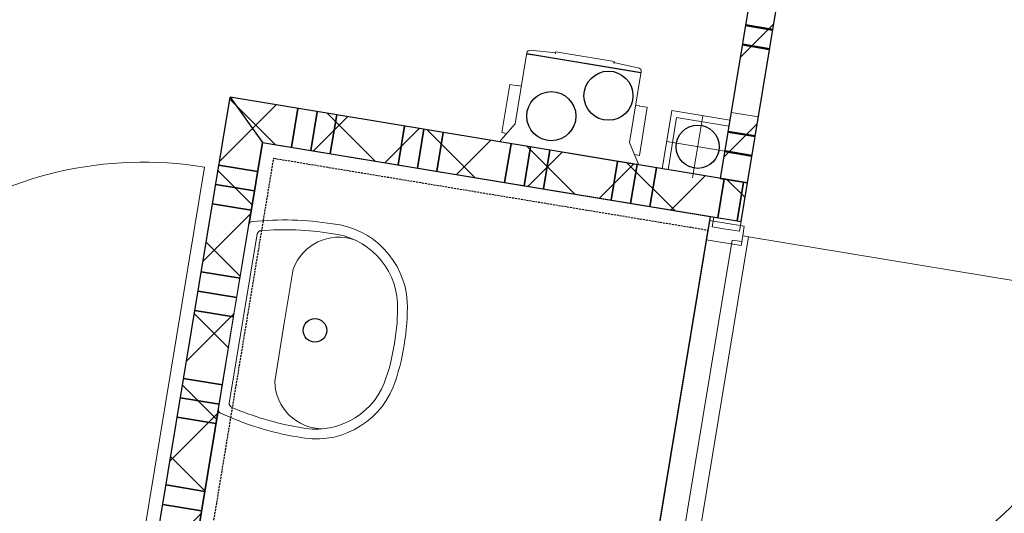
# Model space of a CAD drawing. Extents: x -1000932 to 2054797, y 285738 to 764020.
# Tile 57 of 256: x -302967 to -300460, y 554931 to 556187. Entities that reach past the tile are written whole.
import ezdxf

# ---------------------------------------------------------------- set-up
doc = ezdxf.new("R2010")
doc.units = 0
doc.header["$MEASUREMENT"] = 0
doc.set_wipeout_variables(frame=1)
doc.linetypes.add('DASHED', pattern=[0.75, 0.5, -0.25])
doc.layers.add('31.', color=7, linetype='CONTINUOUS')
doc.layers.add('HATCH_REACTORS', color=7, linetype='CONTINUOUS')
pattern_1 = [(45, (-31791.21, 918770.12), (106.06602, -106.066015), [])]
pattern_2 = [(135, (-31791.21, 918982.25), (106.066017, 106.06602), [])]

msp = doc.modelspace()

# ---------------------------------------------------------------- hatches: boundary and pattern name
at = {"layer": '31.', "linetype": 'Continuous'}
h = msp.add_hatch(dxfattribs=at)
h.set_pattern_fill('ARKEY_P_050A40_12', style=0, pattern_type=0)
h.set_pattern_definition(pattern_1)
h.paths.add_polyline_path([(-300923.182, 556925.811), (-300992.244, 556937.217), (-301183.151, 555782.904), (-301114.088, 555771.467)], flags=0)
h = msp.add_hatch(dxfattribs=at)
h.set_pattern_fill('ARKEY_P_050A40_12', style=0, pattern_type=0)
h.set_pattern_definition(pattern_1)
h.paths.add_polyline_path([(-300923.182, 556925.811), (-300992.244, 556937.217), (-301183.151, 555782.904), (-301114.088, 555771.467)], flags=0)
h = msp.add_hatch(dxfattribs=at)
h.set_pattern_fill('ARKEY_P_050A40_17', style=0, pattern_type=0)
h.set_pattern_definition(pattern_2)
h.paths.add_polyline_path([(-302431.182, 555989.279), (-302348.838, 555874.311), (-302728.994, 553575.529), (-302843.963, 553493.186)], flags=0)
h = msp.add_hatch(dxfattribs=at)
h.set_pattern_fill('ARKEY_P_050A40_18', style=0, pattern_type=0)
h.set_pattern_definition(pattern_1)
h.paths.add_polyline_path([(-302431.182, 555989.279), (-302348.838, 555874.311), (-302728.994, 553575.529), (-302843.963, 553493.186)], flags=0)
h = msp.add_hatch(dxfattribs=at)
h.set_pattern_fill('ARKEY_P_050A40_17', style=0, pattern_type=0)
h.set_pattern_definition(pattern_2)
h.paths.add_polyline_path([(-302431.182, 555989.279), (-302348.838, 555874.311), (-301130.401, 555672.811), (-301114.088, 555771.467)], flags=0)
h = msp.add_hatch(dxfattribs=at)
h.set_pattern_fill('ARKEY_P_050A40_18', style=0, pattern_type=0)
h.set_pattern_definition(pattern_1)
h.paths.add_polyline_path([(-302431.182, 555989.279), (-302348.838, 555874.311), (-301130.401, 555672.811), (-301114.088, 555771.467)], flags=0)

# ---------------------------------------------------------------- linework, layer by layer
at = {"layer": '31.', "color": 7, "linetype": 'Continuous', "lineweight": 50}
for p, q in [((-301049.619, 556161.186), (-301118.682, 556172.623)), ((-301049.619, 556161.186), (-301118.682, 556172.623)), ((-301057.776, 556111.873), (-301126.838, 556123.279)), ((-301057.776, 556111.873), (-301126.838, 556123.279)), ((-301094.494, 555889.873), (-301163.588, 555901.311)), ((-301094.494, 555889.873), (-301163.588, 555901.311)), ((-301102.651, 555840.561), (-301171.744, 555851.967)), ((-301102.651, 555840.561), (-301171.744, 555851.967))]:
    msp.add_line(p, q, dxfattribs=at)
at = {"layer": '31.', "color": 7, "linetype": 'Continuous', "lineweight": 13}
for p, q in [((-301057.776, 556111.873), (-301126.838, 556123.279)), ((-301057.776, 556111.873), (-301126.838, 556123.279)), ((-301086.338, 555939.217), (-301155.432, 555950.623)), ((-301086.338, 555939.217), (-301155.432, 555950.623)), ((-301102.651, 555840.561), (-301171.744, 555851.967)), ((-301102.651, 555840.561), (-301171.744, 555851.967))]:
    msp.add_line(p, q, dxfattribs=at)
at = {"layer": '31.', "color": 7, "linetype": 'Continuous', "lineweight": 35}
for p, q in [((-302258.526, 555960.748), (-302274.838, 555862.092)), ((-302258.526, 555960.748), (-302274.838, 555862.092)), ((-302209.213, 555952.592), (-302225.526, 555853.936)), ((-302209.213, 555952.592), (-302225.526, 555853.936)), ((-302159.869, 555944.436), (-302176.182, 555845.779)), ((-302159.869, 555944.436), (-302176.182, 555845.779)), ((-302159.869, 555944.436), (-302176.182, 555845.779)), ((-302159.869, 555944.436), (-302176.182, 555845.779)), ((-301987.213, 555915.873), (-302003.526, 555817.217)), ((-301987.213, 555915.873), (-302003.526, 555817.217)), ((-301937.901, 555907.717), (-301954.213, 555809.061)), ((-301937.901, 555907.717), (-301954.213, 555809.061)), ((-301888.557, 555899.561), (-301904.869, 555800.904)), ((-301888.557, 555899.561), (-301904.869, 555800.904)), ((-301888.557, 555899.561), (-301904.869, 555800.904)), ((-301888.557, 555899.561), (-301904.869, 555800.904)), ((-301715.901, 555870.967), (-301732.213, 555772.311)), ((-301666.588, 555862.811), (-301682.901, 555764.154)), ((-301666.588, 555862.811), (-301682.901, 555764.154)), ((-301617.244, 555854.654), (-301633.557, 555755.998)), ((-301617.244, 555854.654), (-301633.557, 555755.998)), ((-301617.244, 555854.654), (-301633.557, 555755.998)), ((-301617.244, 555854.654), (-301633.557, 555755.998)), ((-301444.588, 555826.123), (-301460.901, 555727.467)), ((-301444.588, 555826.123), (-301460.901, 555727.467)), ((-302361.057, 555800.311), (-302459.744, 555816.623)), ((-302361.057, 555800.311), (-302459.744, 555816.623)), ((-301395.276, 555817.967), (-301411.588, 555719.311)), ((-301395.276, 555817.967), (-301411.588, 555719.311)), ((-301345.932, 555809.811), (-301362.244, 555711.154)), ((-301345.932, 555809.811), (-301362.244, 555711.154)), ((-301345.932, 555809.811), (-301362.244, 555711.154)), ((-301345.932, 555809.811), (-301362.244, 555711.154)), ((-301173.276, 555781.248), (-301189.588, 555682.592)), ((-301173.276, 555781.248), (-301189.588, 555682.592)), ((-301123.932, 555773.092), (-301140.276, 555674.436)), ((-301123.932, 555773.092), (-301140.276, 555674.436)), ((-302369.213, 555750.967), (-302467.901, 555767.279)), ((-302369.213, 555750.967), (-302467.901, 555767.279)), ((-302377.401, 555701.623), (-302476.057, 555717.936)), ((-302377.401, 555701.623), (-302476.057, 555717.936)), ((-302377.401, 555701.623), (-302476.057, 555717.936)), ((-302377.401, 555701.623), (-302476.057, 555717.936)), ((-302405.932, 555528.967), (-302504.588, 555545.311)), ((-302414.088, 555479.654), (-302512.744, 555495.967)), ((-302422.244, 555430.311), (-302520.901, 555446.623)), ((-302422.244, 555430.311), (-302520.901, 555446.623)), ((-302450.807, 555257.654), (-302549.463, 555273.967)), ((-302458.963, 555208.342), (-302557.619, 555224.654)), ((-302467.119, 555158.998), (-302565.776, 555175.311)), ((-302467.119, 555158.998), (-302565.776, 555175.311)), ((-302495.682, 554986.342), (-302594.338, 555002.654)), ((-302495.682, 554986.342), (-302594.338, 555002.654)), ((-302503.838, 554937.029), (-302602.494, 554953.342)), ((-302503.838, 554937.029), (-302602.494, 554953.342))]:
    msp.add_line(p, q, dxfattribs=at)
at = {"layer": '31.', "color": 7, "linetype": 'Continuous', "lineweight": 18, "ltscale": 10}
for points in [[(-300992.244, 556937.217), (-301183.151, 555782.904)], [(-300992.244, 556937.217), (-301183.151, 555782.904)], [(-301114.088, 555771.467), (-300923.182, 556925.811)], [(-301114.088, 555771.467), (-300923.182, 556925.811)], [(-302843.963, 553493.186), (-302431.182, 555989.279)], [(-301114.088, 555771.467), (-302431.182, 555989.279)], [(-301331.119, 555807.373), (-301306.651, 555955.342), (-301158.651, 555930.873)], [(-301316.338, 555804.904), (-301294.307, 555938.123), (-301161.119, 555916.092)], [(-301316.338, 555804.904), (-301294.307, 555938.123), (-301161.119, 555916.092)], [(-301253.838, 555784.436), (-301227.713, 555942.311)], [(-301253.838, 555784.436), (-301227.713, 555942.311)], [(-302348.838, 555874.311), (-302728.994, 553575.529)], [(-302348.838, 555874.311), (-301130.401, 555672.811)], [(-301161.838, 555850.311), (-301319.713, 555876.436)], [(-301183.151, 555782.904), (-301114.088, 555771.467)], [(-301183.151, 555782.904), (-301114.088, 555771.467)], [(-301130.401, 555672.811), (-301114.088, 555771.467)], [(-301130.401, 555672.811), (-301114.088, 555771.467)], [(-301168.994, 555653.873), (-301134.463, 555648.154), (-301130.401, 555672.811), (-301199.463, 555684.248), (-301203.526, 555659.561), (-301168.994, 555653.873)], [(-301168.994, 555653.873), (-301134.463, 555648.154), (-301130.401, 555672.811), (-301199.463, 555684.248), (-301203.526, 555659.561), (-301168.994, 555653.873)], [(-301219.119, 555626.654), (-301367.588, 554728.873)], [(-301219.119, 555626.654), (-301367.588, 554728.873)], [(-301305.119, 554708.154), (-301153.338, 555625.936), (-301128.682, 555621.842), (-301126.244, 555636.654), (-301111.432, 555634.217), (-301267.963, 554687.686), (-301282.901, 554689.279), (-301280.463, 554704.061), (-301305.119, 554708.154)], [(-301305.119, 554708.154), (-301153.338, 555625.936), (-301128.682, 555621.842), (-301126.244, 555636.654), (-301111.432, 555634.217), (-301267.963, 554687.686), (-301282.901, 554689.279), (-301280.463, 554704.061), (-301305.119, 554708.154)]]:
    msp.add_lwpolyline(points, dxfattribs=at)
at = {"layer": '31.', "color": 7, "linetype": 'Continuous', "lineweight": 13, "ltscale": 10}
for points in [[(-303598.432, 555021.811, -0.41421358), (-302496.088, 555811.311), (-302652.526, 554865.404)], [(-303598.432, 555021.811, -0.41421358), (-302496.088, 555811.311), (-302652.526, 554865.404)], [(-301267.901, 554688.061, 0.41421358), (-300165.276, 555477.748), (-301111.432, 555634.217)], [(-301267.901, 554688.061, 0.41421358), (-300165.276, 555477.748), (-301111.432, 555634.217)]]:
    msp.add_lwpolyline(points, format="xyb", dxfattribs=at)
at = {"layer": '31.', "color": 7, "linetype": 'Continuous', "lineweight": 18, "ltscale": 10}
msp.add_lwpolyline([(-301126.244, 555636.654), (-301130.307, 555611.998), (-301219.119, 555626.654), (-301210.963, 555675.998), (-301122.151, 555661.311)], close=True, dxfattribs=at)
msp.add_lwpolyline([(-301126.244, 555636.654), (-301130.307, 555611.998), (-301219.119, 555626.654), (-301210.963, 555675.998), (-301122.151, 555661.311)], close=True, dxfattribs=at)
at = {"layer": '31.', "color": 7, "linetype": 'Continuous'}
msp.add_circle((-301240.776, 555863.373), 54.986, dxfattribs=at)
msp.add_circle((-301240.776, 555863.373), 54.986, dxfattribs=at)
at = {"layer": 'HATCH_REACTORS', "ltscale": 10}
for points in [[(-300923.182, 556925.811), (-300992.244, 556937.217), (-301183.151, 555782.904), (-301114.088, 555771.467)], [(-300923.182, 556925.811), (-300992.244, 556937.217), (-301183.151, 555782.904), (-301114.088, 555771.467)], [(-300923.182, 556925.811), (-300992.244, 556937.217), (-301183.151, 555782.904), (-301114.088, 555771.467)], [(-300923.182, 556925.811), (-300992.244, 556937.217), (-301183.151, 555782.904), (-301114.088, 555771.467)], [(-300923.182, 556925.811), (-300992.244, 556937.217), (-301183.151, 555782.904), (-301114.088, 555771.467)], [(-300923.182, 556925.811), (-300992.244, 556937.217), (-301183.151, 555782.904), (-301114.088, 555771.467)], [(-302431.182, 555989.279), (-302348.838, 555874.311), (-302728.994, 553575.529), (-302843.963, 553493.186)], [(-302431.182, 555989.279), (-302348.838, 555874.311), (-302728.994, 553575.529), (-302843.963, 553493.186)], [(-302431.182, 555989.279), (-302348.838, 555874.311), (-302728.994, 553575.529), (-302843.963, 553493.186)], [(-302431.182, 555989.279), (-302348.838, 555874.311), (-302728.994, 553575.529), (-302843.963, 553493.186)], [(-302431.182, 555989.279), (-302348.838, 555874.311), (-301130.401, 555672.811), (-301114.088, 555771.467)], [(-302431.182, 555989.279), (-302348.838, 555874.311), (-301130.401, 555672.811), (-301114.088, 555771.467)], [(-302431.182, 555989.279), (-302348.838, 555874.311), (-301130.401, 555672.811), (-301114.088, 555771.467)], [(-302431.182, 555989.279), (-302348.838, 555874.311), (-301130.401, 555672.811), (-301114.088, 555771.467)], [(-301579.588, 553385.467), (-302728.994, 553575.529), (-302348.838, 555874.311), (-301209.307, 555685.873), (-301375.744, 554679.529), (-301365.869, 554677.904)], [(-301579.588, 553385.467), (-302728.994, 553575.529), (-302348.838, 555874.311), (-301209.307, 555685.873), (-301375.744, 554679.529), (-301365.869, 554677.904)]]:
    msp.add_lwpolyline(points, close=True, dxfattribs=at)

# ---------------------------------------------------------------- next in the draw order: wipeouts: each hides what was drawn before it
for points in [[(-301363.338, 555880.404), (-301332.213, 556068.623), (-301723.213, 556133.311), (-301754.338, 555945.061)], [(-302422.244, 555430.342), (-302460.994, 555196.092), (-302461.151, 555195.186), (-302461.119, 555193.311), (-302460.713, 555191.467), (-302459.994, 555189.748), (-302458.963, 555188.186), (-302457.682, 555186.842), (-302456.151, 555185.748), (-302455.307, 555185.373), (-302408.713, 555163.904), (-302310.557, 555133.436), (-302259.932, 555124.748), (-302241.713, 555120.654), (-302204.244, 555118.904), (-302167.088, 555123.748), (-302131.369, 555134.967), (-302098.151, 555152.248), (-302068.432, 555175.061), (-302043.182, 555202.717), (-302023.119, 555234.342), (-302015.994, 555251.654), (-302006.369, 555277.592), (-301992.432, 555331.186), (-301988.151, 555358.561)]]:
    msp.add_wipeout(points).dxf.layer = '31.'

# ---------------------------------------------------------------- next in the draw order: linework, layer by layer
at = {"layer": '31.', "color": 7, "linetype": 'Continuous', "lineweight": 35}
for p, q in [((-301715.901, 555870.967), (-301732.213, 555772.311)), ((-302450.807, 555257.654), (-302549.463, 555273.967)), ((-302458.963, 555208.342), (-302557.619, 555224.654)), ((-302467.119, 555158.998), (-302565.776, 555175.311)), ((-302467.119, 555158.998), (-302565.776, 555175.311))]:
    msp.add_line(p, q, dxfattribs=at)
at = {"layer": '31.', "color": 7, "linetype": 'Continuous', "lineweight": 18, "ltscale": 10}
for points in [[(-301651.338, 556095.248), (-301386.432, 556051.436, -0.41421361), (-301385.213, 556049.717), (-301414.307, 555873.811), (-301392.838, 555821.998, -0.14009817), (-301392.682, 555820.654), (-301393.182, 555817.623), (-301743.432, 555875.561), (-301742.932, 555878.561, -0.14009811), (-301742.338, 555879.811), (-301705.338, 555921.936), (-301676.244, 556097.842, -0.41421354), (-301674.526, 556099.061), (-301651.338, 556095.248)], [(-301453.994, 556078.029), (-301390.119, 556062.904, -0.3941869), (-301384.432, 556054.373), (-301384.713, 556052.654), (-301675.776, 556100.811), (-301675.494, 556102.498, -0.3941867), (-301667.369, 556108.748), (-301601.994, 556102.529)]]:
    msp.add_lwpolyline(points, format="xyb", dxfattribs=at)
for points in [[(-301673.807, 556100.467), (-301674.026, 556098.998)], [(-301602.401, 556100.061), (-301601.588, 556104.967), (-301453.588, 556080.498), (-301454.432, 556075.561)], [(-301386.682, 556052.998), (-301386.932, 556051.498)], [(-301727.088, 555897.186), (-301739.494, 555899.217), (-301719.276, 556021.561), (-301699.557, 556018.311), (-301699.463, 556018.779), (-301689.588, 556017.154)], [(-301114.088, 555771.467), (-302431.182, 555989.279)], [(-301401.682, 555843.373), (-301389.276, 555841.311), (-301369.026, 555963.654), (-301388.776, 555966.904), (-301388.682, 555967.404), (-301398.557, 555969.029)], [(-301331.119, 555807.373), (-301306.651, 555955.342), (-301158.651, 555930.873)], [(-301161.838, 555850.311), (-301319.713, 555876.436)]]:
    msp.add_lwpolyline(points, dxfattribs=at)
at = {"layer": '31.', "color": 7, "linetype": 'Continuous'}
for centre in [(-301468.057, 555993.186), (-301613.463, 555941.217)]:
    msp.add_circle(centre, 62.492, dxfattribs=at)

# ---------------------------------------------------------------- next in the draw order: wipeouts: each hides what was drawn before it
msp.add_wipeout([(-302422.244, 555430.342), (-302383.526, 555664.561), (-302383.369, 555665.467), (-302382.713, 555667.248), (-302381.776, 555668.842), (-302380.557, 555670.248), (-302379.057, 555671.404), (-302377.401, 555672.248), (-302375.619, 555672.779), (-302374.682, 555672.873), (-302323.682, 555678.186), (-302220.932, 555675.436), (-302170.182, 555667.373), (-302151.651, 555665.404), (-302115.619, 555654.998), (-302081.994, 555638.467), (-302051.776, 555616.342), (-302025.869, 555589.311), (-302005.088, 555558.123), (-301990.057, 555523.842), (-301981.244, 555487.436), (-301980.088, 555468.748), (-301979.369, 555441.061), (-301983.432, 555385.842), (-301988.151, 555358.561)]).dxf.layer = '31.'

# ---------------------------------------------------------------- next in the draw order: hatches: boundary and pattern name
at = {"layer": '31.', "linetype": 'Continuous'}
h = msp.add_hatch(dxfattribs=at)
h.set_pattern_fill('ARKEY_P_050A40_17', style=0, pattern_type=0)
h.set_pattern_definition(pattern_2)
h.paths.add_polyline_path([(-302431.182, 555989.279), (-302348.838, 555874.311), (-302728.994, 553575.529), (-302843.963, 553493.186)], flags=0)
h = msp.add_hatch(dxfattribs=at)
h.set_pattern_fill('ARKEY_P_050A40_18', style=0, pattern_type=0)
h.set_pattern_definition(pattern_1)
h.paths.add_polyline_path([(-302431.182, 555989.279), (-302348.838, 555874.311), (-302728.994, 553575.529), (-302843.963, 553493.186)], flags=0)
h = msp.add_hatch(dxfattribs=at)
h.set_pattern_fill('ARKEY_P_050A40_17', style=0, pattern_type=0)
h.set_pattern_definition(pattern_2)
h.paths.add_polyline_path([(-302431.182, 555989.279), (-302348.838, 555874.311), (-301130.401, 555672.811), (-301114.088, 555771.467)], flags=0)
h = msp.add_hatch(dxfattribs=at)
h.set_pattern_fill('ARKEY_P_050A40_18', style=0, pattern_type=0)
h.set_pattern_definition(pattern_1)
h.paths.add_polyline_path([(-302431.182, 555989.279), (-302348.838, 555874.311), (-301130.401, 555672.811), (-301114.088, 555771.467)], flags=0)

# ---------------------------------------------------------------- next in the draw order: linework, layer by layer
at = {"layer": '31.', "color": 7, "linetype": 'Continuous', "lineweight": 35}
for p, q in [((-302405.932, 555528.967), (-302504.588, 555545.311)), ((-302414.088, 555479.654), (-302512.744, 555495.967)), ((-302422.244, 555430.311), (-302520.901, 555446.623)), ((-302422.244, 555430.311), (-302520.901, 555446.623))]:
    msp.add_line(p, q, dxfattribs=at)
at = {"layer": '31.', "color": 7, "linetype": 'Continuous', "lineweight": 18, "ltscale": 10}
for points in [[(-302843.963, 553493.186), (-302431.182, 555989.279)], [(-302348.838, 555874.311), (-302728.994, 553575.529)], [(-302348.838, 555874.311), (-301130.401, 555672.811)]]:
    msp.add_lwpolyline(points, dxfattribs=at)
at = {"layer": '31.', "color": 7, "linetype": 'DASHED', "lineweight": 25, "ltscale": 10}
msp.add_lwpolyline([(-301400.401, 554683.623), (-301608.401, 553425.686), (-302688.744, 553604.342), (-302320.026, 555834.061), (-301215.026, 555651.342)], dxfattribs=at)
at = {"layer": '31.', "color": 7, "linetype": 'Continuous', "lineweight": 18, "ltscale": 10}
for points in [[(-302422.244, 555430.342), (-302383.526, 555664.561, -0.33781127), (-302374.682, 555672.873, -0.06542521), (-302170.213, 555667.373, -0.36579263), (-301980.088, 555468.717, -0.04987602), (-301988.151, 555358.561)], [(-302397.588, 555426.248), (-302362.026, 555641.436, -0.34489255), (-302352.932, 555649.779, -0.05893265), (-302174.526, 555642.748, -0.36974787), (-302004.901, 555466.217, -0.04912197), (-302012.713, 555362.623)], [(-302293.994, 555409.123), (-302270.338, 555552.186, -0.4081376), (-302114.557, 555626.592)], [(-302422.244, 555430.342), (-302460.994, 555196.092, 0.33781127), (-302455.307, 555185.373, 0.06542521), (-302259.932, 555124.748, 0.36579263), (-302015.963, 555251.654, 0.04987602), (-301988.151, 555358.561)], [(-302397.588, 555426.248), (-302433.182, 555211.092, 0.34489255), (-302427.276, 555200.248, 0.05893265), (-302256.088, 555149.467, 0.36974787), (-302038.682, 555261.998, 0.04912197), (-302012.713, 555362.623)], [(-302293.994, 555409.123), (-302317.651, 555266.061, 0.4081376), (-302194.119, 555145.467)]]:
    msp.add_lwpolyline(points, format="xyb", dxfattribs=at)
at = {"layer": '31.', "color": 7, "linetype": 'Continuous'}
msp.add_circle((-302215.057, 555396.061), 29.998, dxfattribs=at)
at = {"layer": 'HATCH_REACTORS', "ltscale": 10}
for points in [[(-302431.182, 555989.279), (-302348.838, 555874.311), (-302728.994, 553575.529), (-302843.963, 553493.186)], [(-302431.182, 555989.279), (-302348.838, 555874.311), (-302728.994, 553575.529), (-302843.963, 553493.186)], [(-302431.182, 555989.279), (-302348.838, 555874.311), (-302728.994, 553575.529), (-302843.963, 553493.186)], [(-302431.182, 555989.279), (-302348.838, 555874.311), (-302728.994, 553575.529), (-302843.963, 553493.186)], [(-302431.182, 555989.279), (-302348.838, 555874.311), (-301130.401, 555672.811), (-301114.088, 555771.467)], [(-302431.182, 555989.279), (-302348.838, 555874.311), (-301130.401, 555672.811), (-301114.088, 555771.467)], [(-302431.182, 555989.279), (-302348.838, 555874.311), (-301130.401, 555672.811), (-301114.088, 555771.467)], [(-302431.182, 555989.279), (-302348.838, 555874.311), (-301130.401, 555672.811), (-301114.088, 555771.467)], [(-301579.588, 553385.467), (-302728.994, 553575.529), (-302348.838, 555874.311), (-301209.307, 555685.873), (-301375.744, 554679.529), (-301365.869, 554677.904)], [(-301579.588, 553385.467), (-302728.994, 553575.529), (-302348.838, 555874.311), (-301209.307, 555685.873), (-301375.744, 554679.529), (-301365.869, 554677.904)]]:
    msp.add_lwpolyline(points, close=True, dxfattribs=at)

# ---------------------------------------------------------------- next in the draw order: wipeouts: each hides what was drawn before it
for points in [[(-301363.338, 555880.404), (-301332.213, 556068.623), (-301723.213, 556133.311), (-301754.338, 555945.061)], [(-302422.244, 555430.342), (-302460.994, 555196.092), (-302461.151, 555195.186), (-302461.119, 555193.311), (-302460.713, 555191.467), (-302459.994, 555189.748), (-302458.963, 555188.186), (-302457.682, 555186.842), (-302456.151, 555185.748), (-302455.307, 555185.373), (-302408.713, 555163.904), (-302310.557, 555133.436), (-302259.932, 555124.748), (-302241.713, 555120.654), (-302204.244, 555118.904), (-302167.088, 555123.748), (-302131.369, 555134.967), (-302098.151, 555152.248), (-302068.432, 555175.061), (-302043.182, 555202.717), (-302023.119, 555234.342), (-302015.994, 555251.654), (-302006.369, 555277.592), (-301992.432, 555331.186), (-301988.151, 555358.561)]]:
    msp.add_wipeout(points).dxf.layer = '31.'

# ---------------------------------------------------------------- next in the draw order: linework, layer by layer
at = {"layer": '31.', "color": 7, "linetype": 'Continuous', "lineweight": 18, "ltscale": 10}
for points in [[(-301651.338, 556095.248), (-301386.432, 556051.436, -0.41421361), (-301385.213, 556049.717), (-301414.307, 555873.811), (-301392.838, 555821.998, -0.14009817), (-301392.682, 555820.654), (-301393.182, 555817.623), (-301743.432, 555875.561), (-301742.932, 555878.561, -0.14009811), (-301742.338, 555879.811), (-301705.338, 555921.936), (-301676.244, 556097.842, -0.41421354), (-301674.526, 556099.061), (-301651.338, 556095.248)], [(-301453.994, 556078.029), (-301390.119, 556062.904, -0.3941869), (-301384.432, 556054.373), (-301384.713, 556052.654), (-301675.776, 556100.811), (-301675.494, 556102.498, -0.3941867), (-301667.369, 556108.748), (-301601.994, 556102.529)]]:
    msp.add_lwpolyline(points, format="xyb", dxfattribs=at)
for points in [[(-301673.807, 556100.467), (-301674.026, 556098.998)], [(-301602.401, 556100.061), (-301601.588, 556104.967), (-301453.588, 556080.498), (-301454.432, 556075.561)], [(-301386.682, 556052.998), (-301386.932, 556051.498)], [(-301727.088, 555897.186), (-301739.494, 555899.217), (-301719.276, 556021.561), (-301699.557, 556018.311), (-301699.463, 556018.779), (-301689.588, 556017.154)], [(-301401.682, 555843.373), (-301389.276, 555841.311), (-301369.026, 555963.654), (-301388.776, 555966.904), (-301388.682, 555967.404), (-301398.557, 555969.029)]]:
    msp.add_lwpolyline(points, dxfattribs=at)
at = {"layer": '31.', "color": 7, "linetype": 'Continuous'}
for centre in [(-301468.057, 555993.186), (-301613.463, 555941.217)]:
    msp.add_circle(centre, 62.492, dxfattribs=at)

# ---------------------------------------------------------------- next in the draw order: wipeouts: each hides what was drawn before it
msp.add_wipeout([(-302422.244, 555430.342), (-302383.526, 555664.561), (-302383.369, 555665.467), (-302382.713, 555667.248), (-302381.776, 555668.842), (-302380.557, 555670.248), (-302379.057, 555671.404), (-302377.401, 555672.248), (-302375.619, 555672.779), (-302374.682, 555672.873), (-302323.682, 555678.186), (-302220.932, 555675.436), (-302170.182, 555667.373), (-302151.651, 555665.404), (-302115.619, 555654.998), (-302081.994, 555638.467), (-302051.776, 555616.342), (-302025.869, 555589.311), (-302005.088, 555558.123), (-301990.057, 555523.842), (-301981.244, 555487.436), (-301980.088, 555468.748), (-301979.369, 555441.061), (-301983.432, 555385.842), (-301988.151, 555358.561)]).dxf.layer = '31.'

# ---------------------------------------------------------------- next in the draw order: linework, layer by layer
at = {"layer": '31.', "color": 7, "linetype": 'DASHED', "lineweight": 25, "ltscale": 10}
msp.add_lwpolyline([(-301400.401, 554683.623), (-301608.401, 553425.686), (-302688.744, 553604.342), (-302320.026, 555834.061), (-301215.026, 555651.342)], dxfattribs=at)
at = {"layer": '31.', "color": 7, "linetype": 'Continuous', "lineweight": 18, "ltscale": 10}
for points in [[(-302422.244, 555430.342), (-302383.526, 555664.561, -0.33781127), (-302374.682, 555672.873, -0.06542521), (-302170.213, 555667.373, -0.36579263), (-301980.088, 555468.717, -0.04987602), (-301988.151, 555358.561)], [(-302397.588, 555426.248), (-302362.026, 555641.436, -0.34489255), (-302352.932, 555649.779, -0.05893265), (-302174.526, 555642.748, -0.36974787), (-302004.901, 555466.217, -0.04912197), (-302012.713, 555362.623)], [(-302293.994, 555409.123), (-302270.338, 555552.186, -0.4081376), (-302114.557, 555626.592)], [(-302422.244, 555430.342), (-302460.994, 555196.092, 0.33781127), (-302455.307, 555185.373, 0.06542521), (-302259.932, 555124.748, 0.36579263), (-302015.963, 555251.654, 0.04987602), (-301988.151, 555358.561)], [(-302397.588, 555426.248), (-302433.182, 555211.092, 0.34489255), (-302427.276, 555200.248, 0.05893265), (-302256.088, 555149.467, 0.36974787), (-302038.682, 555261.998, 0.04912197), (-302012.713, 555362.623)], [(-302293.994, 555409.123), (-302317.651, 555266.061, 0.4081376), (-302194.119, 555145.467)]]:
    msp.add_lwpolyline(points, format="xyb", dxfattribs=at)
at = {"layer": '31.', "color": 7, "linetype": 'Continuous'}
msp.add_circle((-302215.057, 555396.061), 29.998, dxfattribs=at)

doc.saveas('drawing.dxf')
